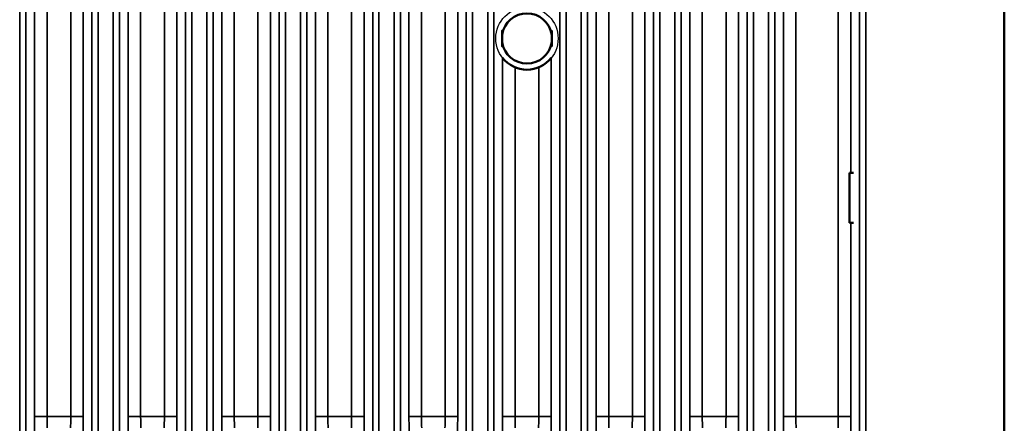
# Model space of a CAD drawing. Header units: millimetres. Extents: x 1026 to 1372, y 127 to 478.
# Tile 31 of 33: x 1292 to 1371, y 358 to 391. Entities that reach past the tile are written whole.
import ezdxf

# ---------------------------------------------------------------- set-up
doc = ezdxf.new("R2010")
doc.units = ezdxf.units.MM
doc.layers.add('可見 (ISO)', color=7, linetype='Continuous', lineweight=50)
doc.layers.add('窄部可見 (ISO)', color=7, linetype='Continuous', lineweight=35)

msp = doc.modelspace()

# ---------------------------------------------------------------- linework, layer by layer
at = {"color": 7, "linetype": 'Continuous'}
for p, q in [((1338.365, 426.784), (1338.365, 358.758)), ((1339.365, 358.758), (1339.365, 426.784)), ((1341.266, 426.784), (1341.266, 358.758)), ((1342.266, 358.758), (1342.266, 426.784)), ((1359.959, 272.284), (1359.959, 414.284)), ((1359.459, 413.784), (1359.459, 272.784)), ((1371.066, 273.284), (1371.066, 413.284)), ((1335.459, 409.284), (1335.459, 303.284)), ((1335.959, 303.284), (1335.959, 409.284)), ((1337.172, 409.284), (1337.172, 303.284)), ((1337.672, 303.284), (1337.672, 409.284)), ((1342.959, 409.284), (1342.959, 294.284)), ((1343.459, 294.284), (1343.459, 409.284)), ((1344.672, 409.284), (1344.672, 294.284)), ((1345.172, 294.284), (1345.172, 409.284)), ((1333.766, 386.732), (1333.766, 358.758)), ((1358.666, 374.284), (1358.666, 378.284)), ((1342.266, 358.758), (1338.365, 358.758))]:
    msp.add_line(p, q, dxfattribs=at)
msp.add_circle((1332.816, 389.034), 2.5, dxfattribs=at)
for centre, radius, start, end in [((1332.816, 389.034), 2.009, 6.70423, 168.6931), ((1526.351, 389.034), 195.522, 179.83174, 180.16826), ((1332.816, 389.034), 2.067, 160.6648, 163.86902), ((1332.816, 389.034), 2.067, 16.13098, 19.3352), ((1139.28, 389.034), 195.522, 359.83174, 0.16826), ((1332.816, 389.034), 2.009, 186.70423, 348.6931), ((1332.816, 389.034), 2.067, 196.13098, 199.3352), ((1332.816, 389.034), 2.067, 340.6648, 343.86902), ((1317.548, 358.731), 23.718, 358.77642, 0.06616)]:
    msp.add_arc(centre, radius, start, end, dxfattribs=at)
for points, start_tangent, end_tangent in [([(1338.385, 356.952), (1338.371, 357.69), (1338.365, 358.758)], (-0.036631, 0.999329), (0, 1)), ([(1339.365, 358.758), (1339.365, 358.618), (1339.37, 358.224)], (0, -1), (0.022052, -0.999757)), ([(1342.266, 358.758), (1342.261, 357.69), (1342.246, 356.952)], (0, -1), (-0.036631, -0.999329))]:
    msp.add_spline(points, degree=3, dxfattribs=dict(at, start_tangent=start_tangent, end_tangent=end_tangent))
at = {"layer": '可見 (ISO)'}
for p, q in [((1371.066, 413.284), (1371.066, 273.284)), ((1358.666, 378.284), (1358.666, 374.284)), ((1358.979, 378.284), (1358.666, 378.284)), ((1358.979, 374.284), (1358.666, 374.284))]:
    msp.add_line(p, q, dxfattribs=at)
at = {"layer": '可見 (ISO)', "flags": 128}
for points in [[(1330.83, 388.46), (1330.83, 388.509), (1330.83, 388.558), (1330.83, 388.607), (1330.83, 388.655), (1330.829, 388.703), (1330.829, 388.751), (1330.829, 388.798), (1330.829, 388.846), (1330.829, 388.893), (1330.829, 388.94), (1330.829, 388.987), (1330.829, 389.034), (1330.829, 389.081), (1330.829, 389.128), (1330.829, 389.175), (1330.829, 389.222), (1330.829, 389.269), (1330.829, 389.317), (1330.829, 389.364), (1330.83, 389.412), (1330.83, 389.461), (1330.83, 389.509), (1330.83, 389.558), (1330.83, 389.608)], [(1334.801, 389.608), (1334.801, 389.558), (1334.802, 389.509), (1334.802, 389.461), (1334.802, 389.412), (1334.802, 389.364), (1334.802, 389.317), (1334.802, 389.269), (1334.802, 389.222), (1334.802, 389.175), (1334.802, 389.128), (1334.802, 389.081), (1334.802, 389.034), (1334.802, 388.987), (1334.802, 388.94), (1334.802, 388.893), (1334.802, 388.846), (1334.802, 388.798), (1334.802, 388.751), (1334.802, 388.703), (1334.802, 388.655), (1334.802, 388.607), (1334.802, 388.558), (1334.801, 388.509), (1334.801, 388.46)]]:
    msp.add_lwpolyline(points, dxfattribs=at)
at = {"layer": '可見 (ISO)'}
for radius, start, end in [(2.009, 8.67589, 171.32411), (2.067, 161.34923, 163.87132), (2.067, 16.12868, 18.65077), (2.009, 188.67589, 351.32411), (2.067, 196.12868, 198.65077), (2.067, 341.34923, 343.87132), (2.5, 218.70672, 321.29328)]:
    msp.add_arc((1332.816, 389.034), radius, start, end, dxfattribs=at)
at = {"layer": '窄部可見 (ISO)'}
for p, q in [((1293.365, 426.784), (1293.365, 358.758)), ((1294.365, 358.758), (1294.365, 426.784)), ((1296.266, 426.784), (1296.266, 358.758)), ((1297.266, 358.758), (1297.266, 426.784)), ((1300.865, 426.784), (1300.865, 358.758)), ((1301.865, 358.758), (1301.865, 426.784)), ((1303.766, 426.784), (1303.766, 358.758)), ((1304.766, 358.758), (1304.766, 426.784)), ((1308.365, 426.784), (1308.365, 358.758)), ((1309.365, 358.758), (1309.365, 426.784)), ((1311.266, 426.784), (1311.266, 358.758)), ((1312.266, 358.758), (1312.266, 426.784)), ((1315.865, 426.784), (1315.865, 358.758)), ((1316.865, 358.758), (1316.865, 426.784)), ((1318.766, 426.784), (1318.766, 358.758)), ((1319.766, 358.758), (1319.766, 426.784)), ((1323.365, 426.784), (1323.365, 358.758)), ((1324.365, 358.758), (1324.365, 426.784)), ((1326.266, 426.784), (1326.266, 358.758)), ((1327.266, 358.758), (1327.266, 426.784)), ((1338.365, 426.784), (1338.365, 358.758)), ((1339.365, 358.758), (1339.365, 426.784)), ((1341.266, 426.784), (1341.266, 358.758)), ((1342.266, 358.758), (1342.266, 426.784)), ((1345.865, 426.784), (1345.865, 358.758)), ((1346.865, 358.758), (1346.865, 426.784)), ((1348.766, 426.784), (1348.766, 358.758)), ((1349.766, 358.758), (1349.766, 426.784)), ((1353.365, 426.784), (1353.365, 358.758)), ((1354.365, 358.758), (1354.365, 426.784)), ((1357.766, 426.784), (1357.766, 358.758)), ((1358.766, 378.284), (1358.766, 426.784)), ((1292.172, 422.284), (1292.172, 272.284)), ((1292.672, 272.284), (1292.672, 422.284)), ((1297.959, 422.284), (1297.959, 272.284)), ((1298.459, 272.284), (1298.459, 422.284)), ((1299.672, 422.284), (1299.672, 272.284)), ((1300.172, 272.284), (1300.172, 422.284)), ((1359.459, 413.784), (1359.459, 272.784)), ((1359.959, 272.784), (1359.959, 413.784)), ((1305.459, 409.284), (1305.459, 291.284)), ((1305.959, 291.284), (1305.959, 409.284)), ((1307.172, 409.284), (1307.172, 291.284)), ((1307.672, 291.284), (1307.672, 409.284)), ((1312.959, 409.284), (1312.959, 294.284)), ((1313.459, 294.284), (1313.459, 409.284)), ((1314.672, 409.284), (1314.672, 294.284)), ((1315.172, 294.284), (1315.172, 409.284)), ((1320.459, 409.284), (1320.459, 294.284)), ((1320.959, 294.284), (1320.959, 409.284)), ((1322.172, 409.284), (1322.172, 294.284)), ((1322.672, 294.284), (1322.672, 409.284)), ((1327.959, 409.284), (1327.959, 303.284)), ((1328.459, 303.284), (1328.459, 409.284)), ((1329.672, 409.284), (1329.672, 303.284)), ((1330.172, 303.284), (1330.172, 409.284)), ((1335.459, 409.284), (1335.459, 303.284)), ((1335.959, 303.284), (1335.959, 409.284)), ((1337.172, 409.284), (1337.172, 303.284)), ((1337.672, 303.284), (1337.672, 409.284)), ((1342.959, 409.284), (1342.959, 294.284)), ((1343.459, 294.284), (1343.459, 409.284)), ((1344.672, 409.284), (1344.672, 294.284)), ((1345.172, 294.284), (1345.172, 409.284)), ((1350.459, 409.284), (1350.459, 291.284)), ((1350.959, 291.284), (1350.959, 409.284)), ((1352.172, 409.284), (1352.172, 291.284)), ((1352.672, 291.284), (1352.672, 409.284)), ((1330.865, 387.47), (1330.865, 358.758)), ((1334.766, 358.758), (1334.766, 387.47)), ((1331.865, 358.758), (1331.865, 386.722)), ((1333.766, 386.722), (1333.766, 358.758)), ((1358.766, 358.758), (1358.766, 374.284)), ((1294.365, 358.758), (1293.365, 358.758)), ((1296.266, 358.758), (1294.365, 358.758)), ((1296.266, 358.758), (1297.266, 358.758)), ((1301.865, 358.758), (1300.865, 358.758)), ((1303.766, 358.758), (1301.865, 358.758)), ((1304.766, 358.758), (1303.766, 358.758)), ((1309.365, 358.758), (1308.365, 358.758)), ((1311.266, 358.758), (1309.365, 358.758)), ((1312.266, 358.758), (1311.266, 358.758)), ((1316.865, 358.758), (1315.865, 358.758)), ((1318.766, 358.758), (1316.865, 358.758)), ((1319.766, 358.758), (1318.766, 358.758)), ((1324.365, 358.758), (1323.365, 358.758)), ((1326.266, 358.758), (1324.365, 358.758)), ((1327.266, 358.758), (1326.266, 358.758)), ((1331.865, 358.758), (1330.865, 358.758)), ((1333.766, 358.758), (1331.865, 358.758)), ((1334.766, 358.758), (1333.766, 358.758)), ((1339.365, 358.758), (1338.365, 358.758)), ((1341.266, 358.758), (1339.365, 358.758)), ((1341.266, 358.758), (1342.266, 358.758)), ((1346.865, 358.758), (1345.865, 358.758)), ((1348.766, 358.758), (1346.865, 358.758)), ((1349.766, 358.758), (1348.766, 358.758)), ((1354.365, 358.758), (1353.365, 358.758)), ((1357.766, 358.758), (1354.365, 358.758)), ((1358.766, 358.758), (1357.766, 358.758))]:
    msp.add_line(p, q, dxfattribs=at)
for centre, major_axis, ratio, start_param, end_param in [((1293.4, 358.758), (0, -2), 0.017455, 4.712389, 5.838766), ((1294.4, 358.758), (0, 1), 0.03491, 1.570796, 2.697173), ((1296.231, 358.758), (0, -1), 0.03491, 0.444419, 1.570796), ((1297.231, 358.758), (0, 2), 0.017455, 3.586012, 4.712389), ((1300.9, 358.758), (0, -2), 0.017455, 4.712389, 5.838766), ((1301.9, 358.758), (0, 1), 0.03491, 1.570796, 2.697173), ((1303.731, 358.758), (0, -1), 0.03491, 0.444419, 1.570796), ((1304.731, 358.758), (0, 2), 0.017455, 3.586012, 4.712389), ((1308.4, 358.758), (0, -2), 0.017455, 4.712389, 5.838766), ((1309.4, 358.758), (0, 1), 0.03491, 1.570796, 2.697173), ((1311.231, 358.758), (0, -1), 0.03491, 0.444419, 1.570796), ((1312.231, 358.758), (0, 2), 0.017455, 3.586012, 4.712389), ((1315.9, 358.758), (0, -2), 0.017455, 4.712389, 5.838766), ((1316.9, 358.758), (0, 1), 0.03491, 1.570796, 2.697173), ((1318.731, 358.758), (0, -1), 0.03491, 0.444419, 1.570796), ((1319.731, 358.758), (0, 2), 0.017455, 3.586012, 4.712389), ((1323.4, 358.758), (0, -2), 0.017455, 4.712389, 5.838766), ((1324.4, 358.758), (0, 1), 0.03491, 1.570796, 2.697173), ((1326.231, 358.758), (0, -1), 0.03491, 0.444419, 1.570796), ((1327.231, 358.758), (0, 2), 0.017455, 3.586012, 4.712389), ((1330.9, 358.758), (0, -2), 0.017455, 4.712389, 5.838766), ((1331.9, 358.758), (0, 1), 0.03491, 1.570796, 2.697173), ((1333.731, 358.758), (0, -1), 0.03491, 0.444419, 1.570796), ((1334.731, 358.758), (0, 2), 0.017455, 3.586012, 4.712389), ((1338.4, 358.758), (0, -2), 0.017455, 4.712389, 5.838766), ((1339.4, 358.758), (0, 1), 0.03491, 1.570796, 2.697173), ((1341.231, 358.758), (0, -1), 0.03491, 0.444419, 1.570796), ((1342.231, 358.758), (0, 2), 0.017455, 3.586012, 4.712389), ((1345.9, 358.758), (0, -2), 0.017455, 4.712389, 5.838766), ((1346.9, 358.758), (0, 1), 0.03491, 1.570796, 2.697173), ((1348.731, 358.758), (0, -1), 0.03491, 0.444419, 1.570796), ((1349.731, 358.758), (0, 2), 0.017455, 3.586012, 4.712389), ((1353.4, 358.758), (0, -2), 0.017455, 4.712389, 5.838766), ((1354.4, 358.758), (0, 1), 0.03491, 1.570796, 2.697173), ((1357.731, 358.758), (0, -1), 0.03491, 0.444419, 1.570796), ((1358.731, 358.758), (0, 2), 0.017455, 3.586012, 4.712389)]:
    msp.add_ellipse(centre, major_axis=major_axis, ratio=ratio, start_param=start_param, end_param=end_param, dxfattribs=at)

doc.saveas('drawing.dxf')
